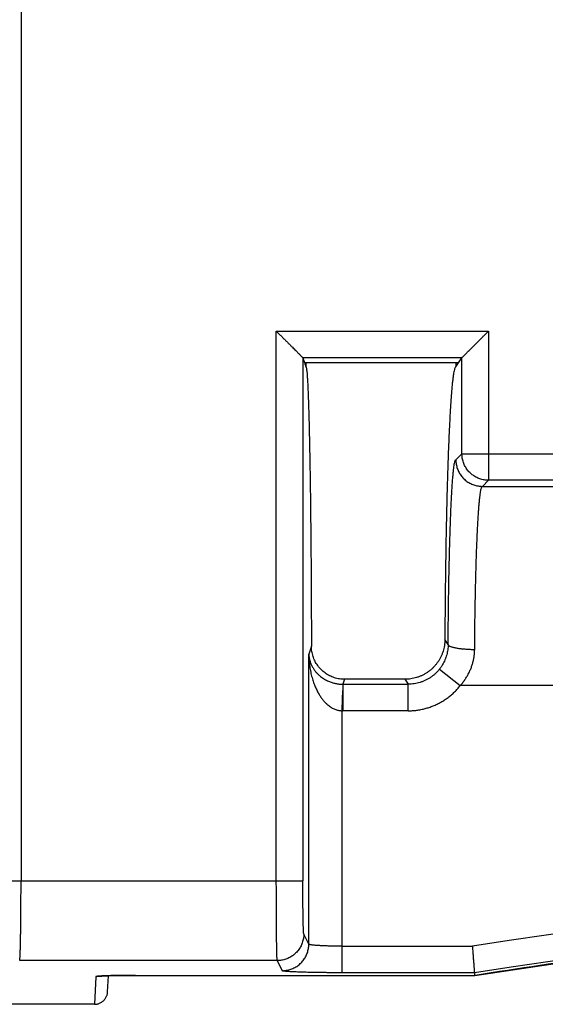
# Model space of a CAD drawing. Header units: inches. Extents: x 0 to 34, y 0 to 22.
# Tile 40 of 78: x 15.548 to 15.944, y 8.175 to 8.916. Entities that reach past the tile are written whole.
import ezdxf

# ---------------------------------------------------------------- set-up
doc = ezdxf.new("R2010")
doc.units = ezdxf.units.IN
doc.header["$LTSCALE"] = 1.87
doc.header["$MEASUREMENT"] = 0
doc.layers.get('0').update_dxf_attribs({"linetype": 'CONTINUOUS'})

msp = doc.modelspace()

# ---------------------------------------------------------------- linework, layer by layer
at = {"color": 7, "linetype": 'CONTINUOUS'}
for p, q in [((15.54867, 13.06551), (15.54867, 8.26772)), ((15.74103, 8.68169), (15.90086, 8.68169)), ((15.74103, 8.26772), (15.74103, 8.68169)), ((15.90086, 8.68169), (15.90086, 8.56942)), ((15.76103, 8.66169), (15.76226, 8.658)), ((15.76103, 8.66169), (15.76103, 8.26771)), ((15.87631, 8.65486), (15.88088, 8.66171)), ((15.76226, 8.658), (15.8784, 8.658)), ((15.76331, 8.658), (15.76331, 8.65486)), ((15.87631, 8.658), (15.87631, 8.65485)), ((15.88087, 8.58941), (15.87632, 8.58486)), ((15.88087, 8.58941), (15.97174, 8.58941)), ((15.89631, 8.56485), (15.90086, 8.56942)), ((15.89631, 8.56485), (15.95631, 8.56485)), ((15.95175, 8.56942), (15.90086, 8.56942)), ((15.76746, 8.44449), (15.7655, 8.43858)), ((15.87049, 8.4457), (15.86801, 8.44943)), ((15.7655, 8.22016), (15.7655, 8.43858)), ((15.86396, 8.42723), (15.87963, 8.41485)), ((15.79248, 8.41957), (15.79125, 8.41585)), ((15.79125, 8.41585), (15.84044, 8.41585)), ((15.83796, 8.41957), (15.84044, 8.41585)), ((15.84044, 8.39587), (15.84044, 8.41585)), ((15.96818, 8.41485), (15.87963, 8.41485)), ((15.79049, 8.39588), (15.79049, 8.19862)), ((15.84044, 8.39587), (15.79124, 8.39587)), ((15.52868, 8.26772), (15.76103, 8.26772)), ((15.7655, 8.22016), (15.76171, 8.22774)), ((15.79049, 8.21861), (15.88895, 8.21861)), ((15.74171, 8.20775), (15.54766, 8.20775)), ((15.74171, 8.20775), (15.7455, 8.20017)), ((15.60502, 8.19562), (15.60393, 8.17485)), ((15.60957, 8.19615), (15.61058, 8.1962)), ((15.61058, 8.1962), (15.61177, 8.19626)), ((15.61177, 8.19626), (15.61317, 8.19632)), ((15.61317, 8.19632), (15.61476, 8.19637)), ((15.61392, 8.18434), (15.61455, 8.19637)), ((15.61476, 8.19637), (15.61655, 8.19643)), ((15.61655, 8.19643), (15.61855, 8.19648)), ((15.61855, 8.19648), (15.62198, 8.19655)), ((15.62198, 8.19655), (15.62594, 8.1966)), ((15.62594, 8.1966), (15.62889, 8.19663)), ((15.62889, 8.19663), (15.63207, 8.19665)), ((15.63207, 8.19665), (15.89065, 8.19665)), ((15.63503, 8.19666), (15.63503, 8.19665)), ((15.63505, 8.19666), (15.89058, 8.19666)), ((15.89058, 8.19862), (15.79049, 8.19862)), ((15.89058, 8.19666), (15.89058, 8.19862)), ((15.89065, 8.19666), (15.89065, 8.19665)), ((15.60393, 8.17485), (15.52299, 8.17485))]:
    msp.add_line(p, q, dxfattribs=at)
for points in [[(15.89066, 8.19665), (15.98832, 8.21098), (16.08656, 8.22368), (16.18499, 8.23469), (16.2836, 8.24402), (16.38235, 8.25165), (16.48122, 8.25759), (16.58019, 8.26183), (16.67922, 8.26438), (16.77828, 8.26523), (16.87734, 8.26438), (16.97637, 8.26183), (17.07533, 8.25759), (17.1742, 8.25165), (17.27296, 8.24401), (17.37156, 8.23469), (17.46999, 8.22368), (17.56823, 8.21098)], [(15.60729, 8.19596), (15.60729, 8.19596), (15.60732, 8.19596), (15.60739, 8.19597), (15.60751, 8.19598), (15.60767, 8.196), (15.60787, 8.19602), (15.60812, 8.19604), (15.60841, 8.19607), (15.60876, 8.19609), (15.60914, 8.19612), (15.60957, 8.19615)]]:
    msp.add_lwpolyline(points, dxfattribs=at)
for radius, start, end in [(5.79042, 81.165426, 98.834613), (5.77043, 81.149349, 98.850651)]:
    msp.add_arc((16.77826, 2.49689), radius, start, end, dxfattribs=at)
for points, knots in [([(15.74103, 8.68169), (15.74168, 8.68105), (15.74297, 8.67976), (15.74486, 8.67787), (15.7467, 8.67603), (15.74847, 8.67426), (15.75013, 8.6726), (15.75168, 8.67104), (15.75311, 8.66962), (15.75441, 8.66832), (15.75557, 8.66716), (15.7566, 8.66612), (15.75752, 8.66521), (15.75831, 8.66442), (15.75899, 8.66374), (15.75956, 8.66317), (15.76002, 8.6627), (15.7604, 8.66233), (15.76068, 8.66205), (15.76087, 8.66186), (15.76097, 8.66176), (15.76101, 8.66172)], [0, 0, 0, 0, 0.097274, 0.192732, 0.285154, 0.373578, 0.457364, 0.535441, 0.606927, 0.671698, 0.729882, 0.781627, 0.827173, 0.866775, 0.900647, 0.929069, 0.952382, 0.970935, 0.98492, 0.99457, 1, 1, 1, 1]), ([(15.88088, 8.66171), (15.88091, 8.66175), (15.881, 8.66184), (15.88119, 8.66202), (15.88146, 8.6623), (15.88182, 8.66266), (15.88228, 8.66312), (15.88285, 8.66368), (15.88352, 8.66436), (15.88431, 8.66515), (15.88522, 8.66606), (15.88626, 8.66709), (15.88742, 8.66826), (15.88872, 8.66956), (15.89016, 8.67099), (15.89172, 8.67255), (15.89339, 8.67422), (15.89516, 8.67599), (15.89701, 8.67784), (15.89892, 8.67975), (15.90021, 8.68104), (15.90086, 8.68169)], [0, 0, 0, 0, 0.004927, 0.014084, 0.027601, 0.045717, 0.068645, 0.096788, 0.13048, 0.169938, 0.215281, 0.267011, 0.325406, 0.390477, 0.462195, 0.540515, 0.62458, 0.713334, 0.806158, 0.902116, 1, 1, 1, 1]), ([(15.76103, 8.66169), (15.76103, 8.66169), (15.76103, 8.6617), (15.76102, 8.66171), (15.76101, 8.66172), (15.76101, 8.66172)], [0, 0, 0, 0, 0.301247, 0.631971, 1, 1, 1, 1]), ([(15.88088, 8.66171), (15.86756, 8.66171), (15.84092, 8.66172), (15.80096, 8.66172), (15.77433, 8.66172), (15.76101, 8.66172)], [0, 0, 0, 0, 0.333338, 0.666671, 1, 1, 1, 1]), ([(15.88087, 8.58941), (15.88087, 8.59744), (15.88087, 8.61351), (15.88087, 8.63761), (15.88088, 8.65368), (15.88088, 8.66171)], [0, 0, 0, 0, 0.333329, 0.666662, 1, 1, 1, 1]), ([(15.76226, 8.658), (15.76238, 8.65765), (15.76261, 8.65695), (15.76296, 8.6559), (15.76319, 8.6552), (15.76331, 8.65486)], [0, 0, 0, 0, 0.335768, 0.669127, 1, 1, 1, 1]), ([(15.76331, 8.65486), (15.76341, 8.65486), (15.76357, 8.65441), (15.76372, 8.65376), (15.7639, 8.65248), (15.76408, 8.6508), (15.76426, 8.6486), (15.76444, 8.64593), (15.76462, 8.64279), (15.7648, 8.63918), (15.76497, 8.63512), (15.76515, 8.6306), (15.76531, 8.62564), (15.76548, 8.62025), (15.76564, 8.61445), (15.76579, 8.60823), (15.76594, 8.60162), (15.76608, 8.59462), (15.76622, 8.58726), (15.76636, 8.57955), (15.76648, 8.5715), (15.7666, 8.56312), (15.76672, 8.55445), (15.76682, 8.54549), (15.76692, 8.53626), (15.76701, 8.52679), (15.7671, 8.51708), (15.76718, 8.50717), (15.76724, 8.49707), (15.7673, 8.4868), (15.76736, 8.47638), (15.7674, 8.46584), (15.76744, 8.4552), (15.76746, 8.44806), (15.76746, 8.44449)], [0, 0, 0, 0, 0.001469, 0.005062, 0.010932, 0.019097, 0.029543, 0.042256, 0.057206, 0.074371, 0.093715, 0.115193, 0.138773, 0.164392, 0.192016, 0.221568, 0.253008, 0.286257, 0.321252, 0.357928, 0.396193, 0.435993, 0.477218, 0.519814, 0.563667, 0.608708, 0.654835, 0.701948, 0.74997, 0.798773, 0.848294, 0.898395, 0.949006, 1, 1, 1, 1]), ([(15.87631, 8.65486), (15.87616, 8.65486), (15.87581, 8.65453), (15.8755, 8.65379), (15.87513, 8.65258), (15.87478, 8.65092), (15.87442, 8.64879), (15.87407, 8.6462), (15.87371, 8.64314), (15.87336, 8.63963), (15.87302, 8.63568), (15.87268, 8.63128), (15.87235, 8.62646), (15.87202, 8.62121), (15.87171, 8.61556), (15.8714, 8.6095), (15.8711, 8.60306), (15.87081, 8.59625), (15.87054, 8.58907), (15.87027, 8.58155), (15.87002, 8.57369), (15.86978, 8.56552), (15.86955, 8.55705), (15.86934, 8.5483), (15.86914, 8.53929), (15.86895, 8.53002), (15.86878, 8.52053), (15.86862, 8.51083), (15.86848, 8.50094), (15.86835, 8.49087), (15.86824, 8.48066), (15.86815, 8.47033), (15.86807, 8.45991), (15.86803, 8.45293), (15.86801, 8.44943)], [0, 0, 0, 0, 0.002143, 0.006026, 0.012046, 0.020292, 0.03078, 0.043495, 0.058429, 0.075547, 0.094824, 0.116234, 0.139715, 0.165243, 0.192758, 0.222194, 0.253521, 0.286651, 0.321528, 0.358096, 0.39625, 0.43595, 0.477102, 0.519607, 0.563419, 0.608414, 0.654515, 0.701652, 0.749698, 0.798598, 0.848209, 0.89838, 0.949028, 1, 1, 1, 1]), ([(15.90086, 8.56942), (15.90031, 8.56942), (15.89921, 8.56947), (15.89757, 8.56967), (15.89595, 8.57001), (15.89437, 8.57049), (15.89283, 8.57109), (15.89134, 8.57182), (15.88992, 8.57266), (15.88858, 8.57362), (15.88731, 8.57469), (15.88615, 8.57586), (15.88508, 8.57712), (15.88411, 8.57847), (15.88327, 8.57989), (15.88254, 8.58137), (15.88194, 8.58291), (15.88147, 8.5845), (15.88112, 8.58611), (15.88092, 8.58775), (15.88087, 8.58886), (15.88087, 8.58941)], [0, 0, 0, 0, 0.052614, 0.105233, 0.157857, 0.210486, 0.263118, 0.315755, 0.368394, 0.421036, 0.473678, 0.526322, 0.578964, 0.631606, 0.684245, 0.736882, 0.789514, 0.842143, 0.894767, 0.947386, 1, 1, 1, 1]), ([(15.87049, 8.4457), (15.87051, 8.44843), (15.87055, 8.45387), (15.87063, 8.462), (15.87071, 8.47003), (15.87082, 8.47793), (15.87093, 8.48567), (15.87106, 8.49322), (15.8712, 8.50057), (15.87136, 8.50771), (15.87152, 8.51463), (15.8717, 8.52132), (15.87189, 8.52775), (15.87209, 8.53389), (15.8723, 8.53974), (15.87252, 8.54528), (15.87275, 8.55051), (15.87299, 8.5554), (15.87323, 8.55995), (15.87349, 8.56414), (15.87375, 8.56797), (15.87401, 8.57142), (15.87428, 8.57449), (15.87456, 8.57717), (15.87484, 8.57945), (15.87512, 8.58133), (15.87539, 8.58279), (15.87568, 8.58387), (15.87592, 8.58453), (15.8762, 8.58485), (15.87632, 8.58486)], [0, 0, 0, 0, 0.058665, 0.11697, 0.17462, 0.231327, 0.286823, 0.34094, 0.393628, 0.444839, 0.494494, 0.542496, 0.588659, 0.632748, 0.674641, 0.714367, 0.751915, 0.787117, 0.81979, 0.849866, 0.877332, 0.902154, 0.924264, 0.943596, 0.960078, 0.973662, 0.984361, 0.992217, 0.997304, 1, 1, 1, 1]), ([(15.87632, 8.58485), (15.87632, 8.58431), (15.87636, 8.58321), (15.87657, 8.58157), (15.87691, 8.57995), (15.87738, 8.57837), (15.87798, 8.57683), (15.87871, 8.57534), (15.87955, 8.57392), (15.88051, 8.57257), (15.88158, 8.57131), (15.88275, 8.57013), (15.88401, 8.56906), (15.88536, 8.5681), (15.88678, 8.56725), (15.88827, 8.56652), (15.88981, 8.56592), (15.89139, 8.56545), (15.89301, 8.56511), (15.89465, 8.5649), (15.89575, 8.56485), (15.89629, 8.56485)], [0, 0, 0, 0, 0.052538, 0.105072, 0.157647, 0.210251, 0.262879, 0.315552, 0.368209, 0.42088, 0.473619, 0.526286, 0.579014, 0.631683, 0.684372, 0.737075, 0.78974, 0.842456, 0.895048, 0.947656, 1, 1, 1, 1]), ([(15.89048, 8.44207), (15.8905, 8.44459), (15.89054, 8.44959), (15.89062, 8.45704), (15.89071, 8.46438), (15.89082, 8.47158), (15.89094, 8.47864), (15.89108, 8.48552), (15.89123, 8.49222), (15.89139, 8.49872), (15.89157, 8.505), (15.89176, 8.51104), (15.89196, 8.51682), (15.89217, 8.52233), (15.8924, 8.52756), (15.89263, 8.53248), (15.89287, 8.5371), (15.89312, 8.5414), (15.89338, 8.54536), (15.89365, 8.54897), (15.89393, 8.55223), (15.89421, 8.55513), (15.89449, 8.55765), (15.89478, 8.5598), (15.89507, 8.56157), (15.89535, 8.56295), (15.89565, 8.56396), (15.8959, 8.56458), (15.89619, 8.56485), (15.89631, 8.56485)], [0, 0, 0, 0, 0.061247, 0.121745, 0.181331, 0.239849, 0.297149, 0.353088, 0.407518, 0.460299, 0.511291, 0.560355, 0.607348, 0.652136, 0.694611, 0.734677, 0.772232, 0.807167, 0.839389, 0.868822, 0.895395, 0.919034, 0.939678, 0.957283, 0.971819, 0.983271, 0.991653, 0.997062, 1, 1, 1, 1]), ([(15.79248, 8.41957), (15.79183, 8.41957), (15.79054, 8.41962), (15.7886, 8.41984), (15.78668, 8.42022), (15.78479, 8.42075), (15.78294, 8.42143), (15.78115, 8.42225), (15.77943, 8.42321), (15.77779, 8.4243), (15.77624, 8.42552), (15.7748, 8.42685), (15.77346, 8.42829), (15.77224, 8.42983), (15.77115, 8.43146), (15.77018, 8.43317), (15.76936, 8.43495), (15.76868, 8.43679), (15.76814, 8.43867), (15.76775, 8.44059), (15.76752, 8.44253), (15.76747, 8.44383), (15.76746, 8.44449)], [0, 0, 0, 0, 0.049379, 0.099109, 0.14907, 0.199271, 0.249497, 0.299683, 0.349881, 0.400003, 0.450191, 0.500328, 0.550434, 0.600548, 0.650558, 0.700597, 0.75056, 0.800487, 0.850421, 0.900262, 0.950153, 1, 1, 1, 1]), ([(15.86801, 8.44943), (15.86801, 8.44868), (15.86795, 8.44719), (15.86768, 8.44498), (15.86726, 8.44278), (15.86667, 8.44063), (15.86592, 8.43852), (15.86502, 8.43647), (15.86396, 8.4345), (15.86276, 8.4326), (15.86143, 8.4308), (15.85996, 8.42911), (15.85836, 8.42752), (15.85666, 8.42606), (15.85485, 8.42473), (15.85294, 8.42354), (15.85095, 8.42249), (15.84889, 8.4216), (15.84676, 8.42086), (15.84459, 8.42028), (15.84239, 8.41987), (15.84018, 8.41962), (15.8387, 8.41957), (15.83796, 8.41957)], [0, 0, 0, 0, 0.047437, 0.094932, 0.142374, 0.189899, 0.237446, 0.284987, 0.33263, 0.380255, 0.427943, 0.475689, 0.523402, 0.571202, 0.618983, 0.666743, 0.714571, 0.762368, 0.810231, 0.858029, 0.905599, 0.952961, 1, 1, 1, 1]), ([(15.87049, 8.4457), (15.87049, 8.44506), (15.87043, 8.44376), (15.87022, 8.44182), (15.86989, 8.43988), (15.86942, 8.43796), (15.86883, 8.43607), (15.86811, 8.4342), (15.86726, 8.43237), (15.86629, 8.43059), (15.86519, 8.42887), (15.86438, 8.42777), (15.86396, 8.42723)], [0, 0, 0, 0, 0.097238, 0.195017, 0.293372, 0.392329, 0.491928, 0.592183, 0.693089, 0.794658, 0.896945, 1, 1, 1, 1]), ([(15.87049, 8.4457), (15.87051, 8.44559), (15.87062, 8.44536), (15.87092, 8.44505), (15.87134, 8.44475), (15.87191, 8.44446), (15.8726, 8.44418), (15.87343, 8.44391), (15.87438, 8.44365), (15.87544, 8.4434), (15.87661, 8.44317), (15.87789, 8.44296), (15.87925, 8.44277), (15.8807, 8.44259), (15.88222, 8.44245), (15.8838, 8.44232), (15.88543, 8.44222), (15.88709, 8.44214), (15.88878, 8.44209), (15.88991, 8.44208), (15.89048, 8.44207)], [0, 0, 0, 0, 0.016183, 0.036084, 0.060973, 0.091407, 0.127573, 0.169451, 0.216882, 0.269621, 0.32736, 0.38974, 0.456353, 0.526749, 0.600447, 0.67693, 0.755673, 0.836146, 0.917775, 1, 1, 1, 1]), ([(15.7655, 8.43858), (15.76552, 8.43774), (15.76568, 8.43607), (15.76621, 8.43363), (15.76701, 8.4313), (15.76804, 8.42911), (15.76925, 8.42711), (15.7706, 8.42531), (15.77204, 8.42371), (15.77354, 8.42231), (15.77506, 8.4211), (15.77658, 8.42006), (15.77808, 8.41918), (15.77954, 8.41844), (15.78097, 8.41782), (15.78235, 8.41731), (15.78369, 8.41689), (15.78499, 8.41656), (15.78627, 8.41629), (15.78753, 8.41609), (15.78877, 8.41595), (15.79001, 8.41587), (15.79083, 8.41585), (15.79124, 8.41585)], [0, 0, 0, 0, 0.066362, 0.132339, 0.197549, 0.261242, 0.323018, 0.382498, 0.439262, 0.493323, 0.54473, 0.593253, 0.638873, 0.682071, 0.723115, 0.761976, 0.798814, 0.834127, 0.868458, 0.902037, 0.935029, 0.967646, 1, 1, 1, 1]), ([(15.7655, 8.43858), (15.76551, 8.43702), (15.76564, 8.43393), (15.76613, 8.42939), (15.76687, 8.42505), (15.76785, 8.42099), (15.76901, 8.41725), (15.77032, 8.41387), (15.77172, 8.41086), (15.77318, 8.40823), (15.77466, 8.40595), (15.77615, 8.40399), (15.77762, 8.40232), (15.77907, 8.40091), (15.78047, 8.39973), (15.78184, 8.39875), (15.78317, 8.39795), (15.78447, 8.3973), (15.78574, 8.39678), (15.78698, 8.39639), (15.78818, 8.39611), (15.78935, 8.39594), (15.79012, 8.39589), (15.79049, 8.39588)], [0, 0, 0, 0, 0.086924, 0.17212, 0.254353, 0.33232, 0.405215, 0.472544, 0.534118, 0.589914, 0.640203, 0.68571, 0.726973, 0.764297, 0.798156, 0.829186, 0.857933, 0.884815, 0.91022, 0.934306, 0.957191, 0.979027, 1, 1, 1, 1]), ([(15.87963, 8.41485), (15.88025, 8.41556), (15.88147, 8.417), (15.88315, 8.41928), (15.88468, 8.42165), (15.88604, 8.42411), (15.88723, 8.42663), (15.88823, 8.42919), (15.88905, 8.43179), (15.88969, 8.43439), (15.89014, 8.43698), (15.89041, 8.43954), (15.89047, 8.44124), (15.89048, 8.44207)], [0, 0, 0, 0, 0.094468, 0.188949, 0.283206, 0.376977, 0.470013, 0.562075, 0.652927, 0.742338, 0.830099, 0.916037, 1, 1, 1, 1]), ([(15.86396, 8.42723), (15.86349, 8.42664), (15.86252, 8.42549), (15.86093, 8.42389), (15.85923, 8.42242), (15.85742, 8.42107), (15.85552, 8.41987), (15.85353, 8.41881), (15.85146, 8.4179), (15.84934, 8.41716), (15.84716, 8.41657), (15.84494, 8.41615), (15.8427, 8.4159), (15.8412, 8.41585), (15.84044, 8.41585)], [0, 0, 0, 0, 0.083298, 0.166589, 0.249878, 0.333169, 0.416466, 0.499772, 0.583091, 0.666427, 0.749783, 0.833163, 0.91657, 1, 1, 1, 1]), ([(15.79125, 8.41585), (15.7912, 8.41582), (15.79114, 8.41568), (15.79111, 8.41541), (15.79109, 8.41502), (15.7911, 8.41451), (15.79111, 8.41387), (15.79113, 8.41311), (15.79117, 8.41257), (15.79119, 8.41228)], [0, 0, 0, 0, 0.044386, 0.117658, 0.225213, 0.368233, 0.546205, 0.757519, 1, 1, 1, 1]), ([(15.83796, 8.41957), (15.83291, 8.41957), (15.8228, 8.41957), (15.80764, 8.41957), (15.79753, 8.41957), (15.79248, 8.41957)], [0, 0, 0, 0, 0.333333, 0.666667, 1, 1, 1, 1]), ([(15.84044, 8.39587), (15.84151, 8.39587), (15.84365, 8.39594), (15.84685, 8.39625), (15.85003, 8.39677), (15.85318, 8.39749), (15.85627, 8.39841), (15.85929, 8.39953), (15.86223, 8.40084), (15.86509, 8.40234), (15.86784, 8.40402), (15.87048, 8.40587), (15.87299, 8.40789), (15.87536, 8.41007), (15.87759, 8.41238), (15.87897, 8.41402), (15.87963, 8.41485)], [0, 0, 0, 0, 0.071175, 0.142554, 0.214075, 0.285651, 0.357194, 0.428669, 0.500122, 0.571598, 0.64312, 0.714703, 0.786288, 0.85777, 0.929041, 1, 1, 1, 1]), ([(15.79114, 8.41228), (15.79111, 8.41196), (15.79105, 8.41128), (15.79094, 8.41021), (15.79085, 8.40905), (15.79077, 8.40781), (15.7907, 8.40649), (15.79064, 8.4051), (15.79059, 8.40366), (15.79055, 8.40216), (15.79052, 8.40062), (15.79049, 8.39906), (15.79049, 8.39747), (15.79049, 8.39641), (15.79049, 8.39588)], [0, 0, 0, 0, 0.059344, 0.124763, 0.195701, 0.271726, 0.352373, 0.43714, 0.525494, 0.616866, 0.710652, 0.806218, 0.902897, 1, 1, 1, 1]), ([(15.79119, 8.41228), (15.7912, 8.41196), (15.79121, 8.41128), (15.79122, 8.41022), (15.79123, 8.40906), (15.79124, 8.40782), (15.79124, 8.4065), (15.79124, 8.40511), (15.79124, 8.40366), (15.79124, 8.40217), (15.79124, 8.40063), (15.79124, 8.39906), (15.79124, 8.39747), (15.79124, 8.39641), (15.79124, 8.39587)], [0, 0, 0, 0, 0.05901, 0.124076, 0.194775, 0.27065, 0.351212, 0.435944, 0.524303, 0.615725, 0.709621, 0.805386, 0.902392, 1, 1, 1, 1]), ([(15.79049, 8.39588), (15.79057, 8.39588), (15.79073, 8.39588), (15.79098, 8.39588), (15.79115, 8.39587), (15.79124, 8.39587)], [0, 0, 0, 0, 0.321409, 0.654623, 1, 1, 1, 1]), ([(15.54766, 8.20775), (15.5477, 8.20783), (15.54774, 8.20809), (15.54781, 8.20859), (15.54787, 8.20933), (15.54793, 8.21031), (15.54799, 8.21153), (15.54805, 8.21298), (15.54811, 8.21465), (15.54817, 8.21654), (15.54823, 8.21863), (15.54828, 8.22093), (15.54833, 8.22342), (15.54838, 8.22609), (15.54842, 8.22893), (15.54846, 8.23193), (15.5485, 8.23508), (15.54854, 8.23836), (15.54857, 8.24176), (15.54859, 8.24527), (15.54862, 8.24887), (15.54864, 8.25254), (15.54865, 8.25628), (15.54866, 8.26007), (15.54867, 8.26388), (15.54867, 8.26644), (15.54867, 8.26772)], [0, 0, 0, 0, 0.004422, 0.012846, 0.025286, 0.041702, 0.062032, 0.086196, 0.114097, 0.145621, 0.180641, 0.219014, 0.260583, 0.305179, 0.352619, 0.402709, 0.455244, 0.510008, 0.566778, 0.62532, 0.685395, 0.746757, 0.809155, 0.872334, 0.936036, 1, 1, 1, 1]), ([(15.74171, 8.20775), (15.74168, 8.20784), (15.74166, 8.20809), (15.74161, 8.20859), (15.74157, 8.20933), (15.74153, 8.21031), (15.74149, 8.21153), (15.74145, 8.21298), (15.74141, 8.21465), (15.74137, 8.21654), (15.74133, 8.21863), (15.74129, 8.22093), (15.74126, 8.22342), (15.74123, 8.22609), (15.7412, 8.22894), (15.74117, 8.23194), (15.74115, 8.23508), (15.74112, 8.23836), (15.7411, 8.24176), (15.74108, 8.24527), (15.74107, 8.24887), (15.74106, 8.25255), (15.74105, 8.25628), (15.74104, 8.26007), (15.74104, 8.26388), (15.74103, 8.26644), (15.74103, 8.26772)], [0, 0, 0, 0, 0.004343, 0.01273, 0.025148, 0.04155, 0.061872, 0.086032, 0.113932, 0.145458, 0.180482, 0.21886, 0.260436, 0.305039, 0.352488, 0.402586, 0.45513, 0.509905, 0.566685, 0.625238, 0.685326, 0.746701, 0.809113, 0.872306, 0.936022, 1, 1, 1, 1]), ([(15.76171, 8.22774), (15.76168, 8.2278), (15.76165, 8.228), (15.7616, 8.22838), (15.76156, 8.22896), (15.76151, 8.22973), (15.76146, 8.23068), (15.76142, 8.23182), (15.76138, 8.23312), (15.76134, 8.2346), (15.7613, 8.23624), (15.76126, 8.23804), (15.76123, 8.23997), (15.76119, 8.24205), (15.76116, 8.24424), (15.76114, 8.24656), (15.76111, 8.24897), (15.76109, 8.25148), (15.76107, 8.25406), (15.76106, 8.25672), (15.76105, 8.25943), (15.76104, 8.26217), (15.76103, 8.26494), (15.76103, 8.26679), (15.76103, 8.26771)], [0, 0, 0, 0, 0.004964, 0.014687, 0.029216, 0.048495, 0.072399, 0.100799, 0.133587, 0.170627, 0.211728, 0.256668, 0.30521, 0.357103, 0.412121, 0.470032, 0.530539, 0.593314, 0.658072, 0.724564, 0.792458, 0.861308, 0.930651, 1, 1, 1, 1]), ([(17.6658, 8.19667), (17.6332, 8.20174), (17.5679, 8.21132), (17.46972, 8.224), (17.37132, 8.23501), (17.27274, 8.24432), (17.17402, 8.25195), (17.07518, 8.25788), (16.97626, 8.26212), (16.87728, 8.26467), (16.77827, 8.26552), (16.67925, 8.26467), (16.58027, 8.26212), (16.48134, 8.25788), (16.3825, 8.25195), (16.28378, 8.24432), (16.1852, 8.23501), (16.0868, 8.224), (15.98862, 8.21132), (15.92332, 8.20174), (15.89073, 8.19667)], [0, 0, 0, 0, 0.055531, 0.111087, 0.166646, 0.222205, 0.277764, 0.333323, 0.388881, 0.444439, 0.499998, 0.555557, 0.611116, 0.666675, 0.722234, 0.777793, 0.833353, 0.888912, 0.944469, 1, 1, 1, 1]), ([(15.76171, 8.22774), (15.76171, 8.22719), (15.76166, 8.22609), (15.76145, 8.22445), (15.76111, 8.22283), (15.76064, 8.22125), (15.76004, 8.21971), (15.75931, 8.21822), (15.75846, 8.2168), (15.7575, 8.21545), (15.75643, 8.21419), (15.75526, 8.21302), (15.754, 8.21195), (15.75265, 8.21099), (15.75123, 8.21015), (15.74975, 8.20942), (15.74821, 8.20882), (15.74662, 8.20834), (15.745, 8.208), (15.74336, 8.2078), (15.74226, 8.20775), (15.74171, 8.20775)], [0, 0, 0, 0, 0.052608, 0.10522, 0.157837, 0.210457, 0.263081, 0.315708, 0.368338, 0.420969, 0.473603, 0.526242, 0.578883, 0.631524, 0.684164, 0.736805, 0.789446, 0.842087, 0.894727, 0.947365, 1, 1, 1, 1]), ([(15.7455, 8.20017), (15.74605, 8.20017), (15.74715, 8.20022), (15.74879, 8.20042), (15.75041, 8.20076), (15.752, 8.20123), (15.75354, 8.20183), (15.75502, 8.20256), (15.75645, 8.20341), (15.75779, 8.20437), (15.75905, 8.20544), (15.76022, 8.20661), (15.76129, 8.20787), (15.76226, 8.20922), (15.7631, 8.21064), (15.76383, 8.21212), (15.76443, 8.21366), (15.7649, 8.21525), (15.76524, 8.21686), (15.76545, 8.2185), (15.7655, 8.21961), (15.7655, 8.22016)], [0, 0, 0, 0, 0.052633, 0.105267, 0.157903, 0.210541, 0.263181, 0.315824, 0.368467, 0.42111, 0.473751, 0.52639, 0.579028, 0.631663, 0.684296, 0.736925, 0.789548, 0.842166, 0.894779, 0.94739, 1, 1, 1, 1]), ([(15.79049, 8.21861), (15.78985, 8.21861), (15.78856, 8.21862), (15.78664, 8.21863), (15.78474, 8.21865), (15.78288, 8.21869), (15.78105, 8.21873), (15.77929, 8.21878), (15.77759, 8.21884), (15.77598, 8.2189), (15.77445, 8.21898), (15.77301, 8.21906), (15.77168, 8.21915), (15.77047, 8.21924), (15.76938, 8.21934), (15.76841, 8.21944), (15.76757, 8.21955), (15.76688, 8.21966), (15.76632, 8.21978), (15.76591, 8.21989), (15.76564, 8.22), (15.76551, 8.2201), (15.7655, 8.22016)], [0, 0, 0, 0, 0.07683, 0.153372, 0.229106, 0.303518, 0.376106, 0.446396, 0.513994, 0.57853, 0.639617, 0.696851, 0.749869, 0.798375, 0.842111, 0.88085, 0.914391, 0.942544, 0.965139, 0.982093, 0.993495, 1, 1, 1, 1]), ([(15.8905, 8.19862), (15.8905, 8.19867), (15.89049, 8.1988), (15.89047, 8.19908), (15.89043, 8.1995), (15.89039, 8.20005), (15.89034, 8.20074), (15.89027, 8.20156), (15.8902, 8.20251), (15.89012, 8.20357), (15.89003, 8.20474), (15.88993, 8.20602), (15.88982, 8.20738), (15.88971, 8.20883), (15.88959, 8.21035), (15.88947, 8.21193), (15.88935, 8.21356), (15.88922, 8.21522), (15.88909, 8.21691), (15.889, 8.21804), (15.88896, 8.21861)], [0, 0, 0, 0, 0.006596, 0.020403, 0.041301, 0.069187, 0.103795, 0.144968, 0.192317, 0.245595, 0.304354, 0.368194, 0.436687, 0.50924, 0.585475, 0.66466, 0.746408, 0.829904, 0.914654, 1, 1, 1, 1]), ([(15.79049, 8.19862), (15.78948, 8.19862), (15.78747, 8.19863), (15.78446, 8.19864), (15.78147, 8.19866), (15.77852, 8.19868), (15.77562, 8.19871), (15.77279, 8.19875), (15.77004, 8.1988), (15.76739, 8.19885), (15.76484, 8.1989), (15.76241, 8.19897), (15.7601, 8.19904), (15.75794, 8.19911), (15.75593, 8.19919), (15.75407, 8.19927), (15.75238, 8.19936), (15.75086, 8.19945), (15.74951, 8.19954), (15.74836, 8.19964), (15.7474, 8.19974), (15.74664, 8.19984), (15.74607, 8.19994), (15.74572, 8.20003), (15.74553, 8.20011), (15.7455, 8.20017)], [0, 0, 0, 0, 0.066912, 0.133812, 0.200256, 0.265877, 0.33031, 0.393209, 0.454259, 0.513179, 0.56978, 0.623855, 0.675103, 0.723214, 0.767984, 0.809285, 0.846947, 0.880789, 0.910648, 0.936357, 0.957774, 0.974816, 0.987483, 0.995808, 1, 1, 1, 1]), ([(15.6071, 8.196), (15.60685, 8.19598), (15.60641, 8.19593), (15.60583, 8.19586), (15.6054, 8.19578), (15.60516, 8.19572), (15.60502, 8.19566), (15.60502, 8.19562)], [0, 0, 0, 0, 0.350888, 0.625793, 0.823819, 0.946188, 1, 1, 1, 1]), ([(15.60731, 8.19588), (15.60722, 8.19586), (15.6068, 8.19577), (15.60603, 8.19565), (15.60536, 8.19562), (15.60502, 8.19562)], [0, 0, 0, 0, 0.124908, 0.562423, 1, 1, 1, 1]), ([(15.63505, 8.19666), (15.6343, 8.19666), (15.63281, 8.19666), (15.63058, 8.19665), (15.62838, 8.19664), (15.62621, 8.19662), (15.6241, 8.19659), (15.62205, 8.19656), (15.62007, 8.19652), (15.61817, 8.19648), (15.61637, 8.19644), (15.61466, 8.19638), (15.61308, 8.19633), (15.61162, 8.19627), (15.61029, 8.19621), (15.6091, 8.19614), (15.60811, 8.19608), (15.60753, 8.19603), (15.60729, 8.19601)], [0, 0, 0, 0, 0.080928, 0.161242, 0.24075, 0.31892, 0.395232, 0.469201, 0.540491, 0.608866, 0.674033, 0.735505, 0.792789, 0.845516, 0.893447, 0.936426, 0.974289, 1, 1, 1, 1]), ([(15.60393, 8.17485), (15.60427, 8.17485), (15.60494, 8.17489), (15.60595, 8.17504), (15.60693, 8.1753), (15.60788, 8.17565), (15.60879, 8.17609), (15.60965, 8.17663), (15.61045, 8.17725), (15.61119, 8.17795), (15.61185, 8.17872), (15.61243, 8.17955), (15.61292, 8.18043), (15.61332, 8.18137), (15.61363, 8.18233), (15.61383, 8.18333), (15.6139, 8.184), (15.61392, 8.18434)], [0, 0, 0, 0, 0.0666, 0.13329, 0.199832, 0.266533, 0.333162, 0.399787, 0.466509, 0.533089, 0.599826, 0.666483, 0.733158, 0.799921, 0.866539, 0.933312, 1, 1, 1, 1])]:
    msp.add_open_spline(points, degree=3, knots=knots, dxfattribs=at)
for points in [[(15.60729, 8.19601), (15.60723, 8.19601), (15.60716, 8.196), (15.6071, 8.196)], [(15.60777, 8.196), (15.60762, 8.19596), (15.60747, 8.19592), (15.60731, 8.19588)]]:
    msp.add_open_spline(points, degree=3, dxfattribs=at)

doc.saveas('drawing.dxf')
